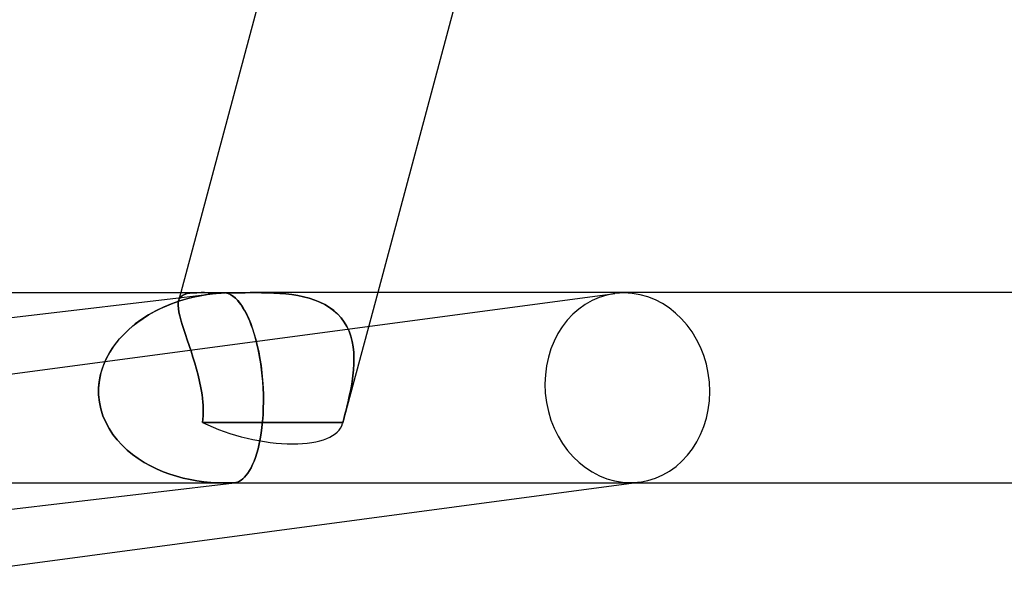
# Model space of a CAD drawing. Header units: millimetres. Extents: x -310 to 310, y -2 to 200.
# Tile 8 of 73: x -138 to -118, y -2 to 10. Entities that reach past the tile are written whole.
import ezdxf

# ---------------------------------------------------------------- set-up
doc = ezdxf.new("R2010")
doc.units = ezdxf.units.MM
doc.layers.add('HIDDEN', color=7, linetype='Continuous')
doc.layers.add('THICK', color=7, linetype='Continuous')

msp = doc.modelspace()

# ---------------------------------------------------------------- linework, layer by layer
at = {"layer": 'HIDDEN'}
for p, q in [((-140.839, 1.987), (-125.872, 3.982)), ((-134.999, 4), (-135.044, 3.831)), ((-134.999, 3.914), (-134.964, 3.942)), ((-134.964, 3.942), (-134.999, 3.914)), ((-134.964, 3.942), (-134.92, 3.964)), ((-134.92, 3.963), (-134.964, 3.942)), ((-134.92, 3.964), (-134.867, 3.979)), ((-134.868, 3.979), (-134.92, 3.963)), ((-134.806, 3.99), (-134.868, 3.979)), ((-134.867, 3.979), (-134.806, 3.99)), ((-134.806, 3.99), (-134.736, 3.996)), ((-134.737, 3.996), (-134.806, 3.99)), ((-134.658, 3.999), (-134.737, 3.996)), ((-134.736, 3.996), (-134.658, 3.999)), ((-134.736, 3.905), (-134.59, 3.935)), ((-134.479, 3.955), (-134.663, 3.921)), ((-134.658, 3.999), (-134.571, 4)), ((-134.571, 4), (-134.658, 3.999)), ((-134.59, 3.935), (-134.441, 3.96)), ((-134.571, 4), (-134.5, 4)), ((-134.5, 4), (-134.423, 3.999)), ((-134.292, 3.979), (-134.479, 3.955)), ((-134.441, 3.96), (-134.292, 3.979)), ((-134.423, 3.999), (-134.343, 3.998)), ((-134.343, 3.998), (-134.257, 3.997)), ((-134.255, 3.983), (-134.292, 3.979)), ((-134.257, 3.997), (-134.167, 3.996)), ((-134.219, 3.986), (-134.255, 3.983)), ((-134.183, 3.989), (-134.219, 3.986)), ((-134.146, 3.992), (-134.183, 3.989)), ((-134.167, 3.996), (-134.073, 3.996)), ((-134.11, 3.994), (-134.146, 3.992)), ((-134.073, 3.996), (-134.11, 3.994)), ((-134.013, 3.985), (-134.055, 3.996)), ((-134.055, 3.996), (-133.956, 3.996)), ((-133.972, 3.969), (-134.013, 3.985)), ((-133.93, 3.946), (-133.972, 3.969)), ((-133.956, 3.996), (-133.855, 3.997)), ((-133.889, 3.917), (-133.93, 3.946)), ((-133.855, 3.997), (-133.751, 3.998)), ((-133.751, 3.998), (-133.645, 3.999)), ((-133.645, 3.999), (-133.537, 4)), ((-133.537, 4), (-133.428, 4)), ((-133.428, 4), (-133.3, 3.999)), ((-133.3, 3.999), (-133.428, 4)), ((-133.3, 3.999), (-133.171, 3.997)), ((-133.171, 3.997), (-133.3, 3.999)), ((-133.171, 3.997), (-133.042, 3.992)), ((-133.042, 3.992), (-133.171, 3.997)), ((-133.042, 3.992), (-132.913, 3.985)), ((-132.914, 3.985), (-133.042, 3.992)), ((-132.786, 3.974), (-132.914, 3.985)), ((-132.913, 3.985), (-132.786, 3.974)), ((-132.786, 3.974), (-132.66, 3.959)), ((-132.66, 3.959), (-132.786, 3.974)), ((-132.66, 3.959), (-132.536, 3.939)), ((-132.536, 3.939), (-132.66, 3.959)), ((-132.536, 3.939), (-132.415, 3.914)), ((-132.415, 3.914), (-132.536, 3.939)), ((-130.858, 4), (-131.596, 1.245)), ((-135.193, 3.765), (-135.361, 3.696)), ((-135.295, 3.724), (-135.16, 3.778)), ((-135.021, 3.826), (-135.193, 3.765)), ((-135.16, 3.778), (-135.021, 3.826)), ((-135.054, 3.73), (-135.052, 3.786)), ((-135.052, 3.785), (-135.054, 3.729)), ((-135.049, 3.666), (-135.054, 3.73)), ((-135.054, 3.729), (-135.049, 3.665)), ((-135.052, 3.786), (-135.044, 3.834)), ((-135.044, 3.834), (-135.052, 3.785)), ((-135.044, 3.834), (-135.026, 3.878)), ((-135.026, 3.878), (-135.044, 3.834)), ((-135.026, 3.878), (-134.999, 3.914)), ((-134.999, 3.914), (-135.026, 3.878)), ((-134.844, 3.878), (-135.021, 3.826)), ((-135.021, 3.826), (-134.88, 3.868)), ((-134.88, 3.868), (-134.736, 3.905)), ((-134.663, 3.921), (-134.844, 3.878)), ((-133.848, 3.882), (-133.889, 3.917)), ((-133.808, 3.841), (-133.848, 3.882)), ((-133.768, 3.794), (-133.808, 3.841)), ((-133.729, 3.741), (-133.768, 3.794)), ((-133.691, 3.683), (-133.729, 3.741)), ((-132.415, 3.914), (-132.297, 3.883)), ((-132.297, 3.882), (-132.415, 3.914)), ((-132.297, 3.883), (-132.183, 3.845)), ((-132.183, 3.845), (-132.297, 3.882)), ((-132.183, 3.845), (-132.074, 3.801)), ((-132.074, 3.801), (-132.183, 3.845)), ((-132.074, 3.801), (-131.97, 3.749)), ((-131.971, 3.75), (-132.074, 3.801)), ((-131.874, 3.691), (-131.971, 3.75)), ((-131.97, 3.749), (-131.873, 3.691)), ((-135.675, 3.532), (-135.82, 3.44)), ((-135.792, 3.459), (-135.675, 3.532)), ((-135.522, 3.618), (-135.675, 3.532)), ((-135.675, 3.532), (-135.553, 3.601)), ((-135.553, 3.601), (-135.426, 3.665)), ((-135.361, 3.696), (-135.522, 3.618)), ((-135.426, 3.665), (-135.295, 3.724)), ((-135.037, 3.593), (-135.049, 3.666)), ((-135.049, 3.665), (-135.037, 3.593)), ((-135.02, 3.513), (-135.037, 3.593)), ((-135.037, 3.593), (-135.02, 3.513)), ((-133.653, 3.619), (-133.691, 3.683)), ((-133.617, 3.55), (-133.653, 3.619)), ((-133.582, 3.476), (-133.617, 3.55)), ((-131.783, 3.624), (-131.874, 3.691)), ((-131.873, 3.691), (-131.784, 3.625)), ((-131.784, 3.625), (-131.702, 3.551)), ((-131.701, 3.551), (-131.783, 3.624)), ((-131.702, 3.551), (-131.628, 3.469)), ((-131.628, 3.47), (-131.701, 3.551)), ((-135.956, 3.341), (-136.082, 3.235)), ((-136.008, 3.299), (-135.903, 3.381)), ((-135.82, 3.44), (-135.956, 3.341)), ((-135.903, 3.381), (-135.792, 3.459)), ((-134.996, 3.425), (-135.02, 3.513)), ((-135.02, 3.513), (-134.996, 3.424)), ((-134.968, 3.33), (-134.996, 3.425)), ((-134.996, 3.424), (-134.968, 3.33)), ((-134.936, 3.228), (-134.968, 3.33)), ((-134.968, 3.33), (-134.936, 3.228)), ((-133.548, 3.398), (-133.582, 3.476)), ((-133.516, 3.316), (-133.548, 3.398)), ((-133.485, 3.229), (-133.516, 3.316)), ((-131.563, 3.382), (-131.628, 3.47)), ((-131.628, 3.469), (-131.563, 3.381)), ((-131.507, 3.287), (-131.563, 3.382)), ((-131.563, 3.381), (-131.507, 3.287)), ((-136.199, 3.123), (-136.305, 3.006)), ((-136.285, 3.029), (-136.199, 3.123)), ((-136.082, 3.235), (-136.199, 3.123)), ((-136.199, 3.123), (-136.107, 3.213)), ((-136.107, 3.213), (-136.008, 3.299)), ((-134.9, 3.12), (-134.936, 3.228)), ((-134.936, 3.228), (-134.9, 3.121)), ((-134.9, 3.121), (-134.862, 3.008)), ((-134.862, 3.008), (-134.9, 3.12)), ((-133.456, 3.138), (-133.485, 3.229)), ((-133.428, 3.044), (-133.456, 3.138)), ((-131.507, 3.287), (-131.461, 3.188)), ((-131.461, 3.187), (-131.507, 3.287)), ((-131.461, 3.188), (-131.423, 3.082)), ((-131.423, 3.082), (-131.461, 3.187)), ((-136.439, 2.828), (-136.365, 2.931)), ((-136.305, 3.006), (-136.403, 2.881)), ((-136.365, 2.931), (-136.285, 3.029)), ((-134.823, 2.891), (-134.862, 3.008)), ((-134.862, 3.008), (-134.822, 2.89)), ((-133.403, 2.945), (-133.428, 3.044)), ((-133.378, 2.841), (-133.403, 2.945)), ((-131.423, 3.082), (-131.395, 2.972)), ((-131.395, 2.972), (-131.423, 3.082)), ((-131.395, 2.972), (-131.374, 2.858)), ((-131.375, 2.858), (-131.395, 2.972)), ((-136.566, 2.609), (-136.506, 2.721)), ((-136.49, 2.748), (-136.565, 2.609)), ((-136.506, 2.721), (-136.439, 2.828)), ((-136.403, 2.881), (-136.49, 2.748)), ((-134.782, 2.77), (-134.823, 2.891)), ((-134.822, 2.89), (-134.782, 2.77)), ((-134.742, 2.646), (-134.782, 2.77)), ((-134.782, 2.77), (-134.742, 2.646)), ((-133.356, 2.732), (-133.378, 2.841)), ((-133.335, 2.618), (-133.356, 2.732)), ((-131.362, 2.741), (-131.375, 2.858)), ((-131.374, 2.858), (-131.362, 2.741)), ((-131.362, 2.741), (-131.357, 2.622)), ((-131.357, 2.621), (-131.362, 2.741)), ((-136.659, 2.372), (-136.617, 2.492)), ((-136.565, 2.609), (-136.628, 2.463)), ((-136.617, 2.492), (-136.566, 2.609)), ((-134.704, 2.519), (-134.742, 2.646)), ((-134.742, 2.646), (-134.704, 2.52)), ((-134.704, 2.52), (-134.667, 2.392)), ((-134.667, 2.391), (-134.704, 2.519)), ((-133.316, 2.5), (-133.335, 2.618)), ((-133.3, 2.379), (-133.316, 2.5)), ((-131.359, 2.5), (-131.366, 2.377)), ((-131.366, 2.376), (-131.359, 2.5)), ((-131.357, 2.622), (-131.359, 2.5)), ((-131.359, 2.5), (-131.357, 2.621)), ((-136.676, 2.312), (-136.709, 2.157)), ((-136.691, 2.25), (-136.659, 2.372)), ((-136.628, 2.463), (-136.676, 2.312)), ((-134.667, 2.392), (-134.632, 2.262)), ((-134.632, 2.262), (-134.667, 2.391)), ((-133.286, 2.254), (-133.3, 2.379)), ((-131.366, 2.377), (-131.379, 2.252)), ((-131.379, 2.252), (-131.366, 2.376)), ((-136.709, 2.157), (-136.725, 2)), ((-136.725, 2), (-136.714, 2.126)), ((-136.714, 2.126), (-136.691, 2.25)), ((-134.602, 2.131), (-134.632, 2.262)), ((-134.632, 2.262), (-134.602, 2.131)), ((-134.575, 2), (-134.602, 2.131)), ((-134.602, 2.131), (-134.575, 2)), ((-133.275, 2.128), (-133.286, 2.254)), ((-133.267, 2), (-133.275, 2.128)), ((-131.397, 2.126), (-131.419, 2)), ((-131.419, 2), (-131.397, 2.126)), ((-131.379, 2.252), (-131.397, 2.126)), ((-131.397, 2.126), (-131.379, 2.252)), ((-136.725, 2), (-136.725, 1.849)), ((-136.725, 1.849), (-136.725, 2)), ((-134.562, 1.926), (-134.575, 2)), ((-134.575, 2), (-134.562, 1.926)), ((-134.551, 1.852), (-134.562, 1.926)), ((-134.562, 1.926), (-134.551, 1.851)), ((-133.262, 1.854), (-133.267, 2)), ((-131.433, 1.926), (-131.448, 1.851)), ((-131.448, 1.852), (-131.433, 1.926)), ((-131.419, 2), (-131.433, 1.926)), ((-131.433, 1.926), (-131.419, 2)), ((-136.725, 1.849), (-136.71, 1.7)), ((-136.71, 1.7), (-136.725, 1.849)), ((-136.71, 1.7), (-136.679, 1.554)), ((-136.679, 1.554), (-136.71, 1.7)), ((-134.542, 1.778), (-134.551, 1.852)), ((-134.551, 1.851), (-134.542, 1.777)), ((-134.535, 1.704), (-134.542, 1.778)), ((-134.542, 1.777), (-134.535, 1.703)), ((-134.53, 1.63), (-134.535, 1.704)), ((-134.535, 1.703), (-134.53, 1.629)), ((-133.263, 1.566), (-133.26, 1.708)), ((-133.26, 1.708), (-133.262, 1.854)), ((-131.499, 1.63), (-131.481, 1.704)), ((-131.481, 1.703), (-131.499, 1.629)), ((-131.481, 1.704), (-131.464, 1.778)), ((-131.465, 1.777), (-131.481, 1.703)), ((-131.448, 1.851), (-131.465, 1.777)), ((-131.464, 1.778), (-131.448, 1.852)), ((-136.679, 1.554), (-136.635, 1.412)), ((-136.635, 1.412), (-136.679, 1.554)), ((-134.528, 1.557), (-134.53, 1.63)), ((-134.53, 1.629), (-134.527, 1.555)), ((-134.53, 1.411), (-134.527, 1.484)), ((-134.527, 1.483), (-134.53, 1.411)), ((-134.527, 1.484), (-134.528, 1.557)), ((-134.527, 1.555), (-134.527, 1.483)), ((-133.269, 1.427), (-133.263, 1.566)), ((-131.553, 1.411), (-131.535, 1.484)), ((-131.535, 1.483), (-131.553, 1.411)), ((-131.535, 1.484), (-131.517, 1.557)), ((-131.517, 1.555), (-131.535, 1.483)), ((-131.517, 1.557), (-131.499, 1.63)), ((-131.499, 1.629), (-131.517, 1.555)), ((-136.635, 1.412), (-136.577, 1.274)), ((-136.577, 1.274), (-136.635, 1.412)), ((-136.577, 1.274), (-136.506, 1.143)), ((-136.506, 1.143), (-136.577, 1.274)), ((-134.542, 1.269), (-134.535, 1.34)), ((-134.535, 1.339), (-134.542, 1.269)), ((-134.049, 1.27), (-134.542, 1.269)), ((-134.542, 1.269), (-134.049, 1.27)), ((-134.535, 1.34), (-134.53, 1.411)), ((-134.53, 1.411), (-134.535, 1.339)), ((-133.558, 1.271), (-134.049, 1.27)), ((-134.049, 1.27), (-133.558, 1.271)), ((-133.069, 1.271), (-133.558, 1.271)), ((-133.558, 1.271), (-133.069, 1.271)), ((-133.292, 1.164), (-133.279, 1.293)), ((-133.279, 1.293), (-133.269, 1.427)), ((-132.579, 1.271), (-133.069, 1.271)), ((-133.069, 1.271), (-132.579, 1.271)), ((-132.086, 1.27), (-132.579, 1.271)), ((-132.579, 1.271), (-132.086, 1.27)), ((-131.591, 1.269), (-132.086, 1.27)), ((-132.086, 1.27), (-131.59, 1.269)), ((-131.591, 1.269), (-131.572, 1.34)), ((-131.572, 1.339), (-131.59, 1.269)), ((-131.553, 1.411), (-131.572, 1.339)), ((-131.572, 1.34), (-131.553, 1.411)), ((-136.506, 1.143), (-136.425, 1.019)), ((-136.425, 1.019), (-136.506, 1.143)), ((-133.328, 0.927), (-133.308, 1.042)), ((-133.308, 1.042), (-133.292, 1.164)), ((-136.425, 1.019), (-136.334, 0.902)), ((-136.334, 0.902), (-136.425, 1.019)), ((-136.334, 0.902), (-136.234, 0.792)), ((-136.234, 0.792), (-136.334, 0.902)), ((-133.349, 0.818), (-133.328, 0.927)), ((-136.234, 0.792), (-136.126, 0.69)), ((-136.126, 0.69), (-136.234, 0.792)), ((-136.126, 0.69), (-136.012, 0.596)), ((-136.012, 0.596), (-136.126, 0.69)), ((-133.427, 0.536), (-133.399, 0.623)), ((-133.399, 0.623), (-133.373, 0.717)), ((-133.373, 0.717), (-133.349, 0.818)), ((-136.012, 0.596), (-135.892, 0.509)), ((-135.892, 0.509), (-136.012, 0.596)), ((-135.892, 0.509), (-135.767, 0.429)), ((-135.767, 0.429), (-135.892, 0.509)), ((-135.767, 0.429), (-135.638, 0.357)), ((-135.638, 0.357), (-135.767, 0.429)), ((-133.487, 0.384), (-133.456, 0.456)), ((-133.456, 0.456), (-133.427, 0.536)), ((-135.638, 0.357), (-135.506, 0.292)), ((-135.506, 0.292), (-135.638, 0.357)), ((-135.506, 0.292), (-135.37, 0.234)), ((-135.37, 0.234), (-135.506, 0.292)), ((-135.37, 0.234), (-135.231, 0.183)), ((-135.231, 0.183), (-135.37, 0.234)), ((-133.586, 0.206), (-133.552, 0.259)), ((-133.552, 0.259), (-133.519, 0.318)), ((-133.519, 0.318), (-133.487, 0.384)), ((-149.268, 0), (-134.102, 0)), ((-135.231, 0.183), (-135.091, 0.138)), ((-135.091, 0.138), (-135.231, 0.183)), ((-135.091, 0.138), (-134.948, 0.1)), ((-134.948, 0.1), (-135.091, 0.138)), ((-134.948, 0.1), (-134.804, 0.068)), ((-134.804, 0.068), (-134.948, 0.1)), ((-134.804, 0.068), (-134.659, 0.043)), ((-134.659, 0.043), (-134.804, 0.068)), ((-134.659, 0.043), (-134.513, 0.023)), ((-134.513, 0.023), (-134.659, 0.043)), ((-134.513, 0.023), (-134.366, 0.009)), ((-134.366, 0.009), (-134.513, 0.023)), ((-134.366, 0.009), (-134.218, 0.002)), ((-134.218, 0.002), (-134.366, 0.009)), ((-134.218, 0.002), (-134.071, 0)), ((-134.071, 0), (-134.218, 0.002)), ((-134.071, 0), (-134.049, 0)), ((-134.049, 0), (-134.071, 0)), ((-134.049, 0), (-134.027, 0.001)), ((-134.027, 0.001), (-134.049, 0)), ((-134.027, 0.001), (-134.006, 0.001)), ((-134.006, 0.001), (-134.027, 0.001)), ((-134.006, 0.001), (-133.984, 0.002)), ((-133.984, 0.002), (-134.006, 0.001)), ((-133.984, 0.002), (-133.963, 0.003)), ((-133.963, 0.003), (-133.984, 0.002)), ((-133.963, 0.003), (-133.941, 0.003)), ((-133.941, 0.003), (-133.963, 0.003)), ((-133.941, 0.003), (-133.936, 0.003)), ((-133.936, 0.003), (-133.941, 0.003)), ((-133.936, 0.003), (-133.93, 0.002)), ((-133.93, 0.002), (-133.936, 0.003)), ((-133.93, 0.002), (-133.924, 0.001)), ((-133.924, 0.001), (-133.93, 0.002)), ((-133.924, 0.001), (-133.918, 0.001)), ((-133.918, 0.001), (-133.924, 0.001)), ((-133.918, 0.001), (-133.912, 0)), ((-133.912, 0), (-133.918, 0.001)), ((-133.912, 0), (-133.907, 0)), ((-133.907, 0), (-133.912, 0)), ((-133.907, 0), (-133.902, 0)), ((-133.902, 0), (-133.907, 0)), ((-133.902, 0), (-133.898, 0)), ((-133.898, 0), (-133.902, 0)), ((-133.898, 0), (-133.893, 0)), ((-133.893, 0), (-133.898, 0)), ((-133.898, 0), (-133.883, 0)), ((-133.893, 0), (-133.889, 0)), ((-133.889, 0), (-133.893, 0)), ((-133.889, 0), (-133.884, 0)), ((-133.884, 0), (-133.889, 0)), ((-133.884, 0), (-133.88, 0.001)), ((-133.88, 0.001), (-133.884, 0)), ((-133.88, 0.001), (-133.842, 0.006)), ((-133.842, 0.006), (-133.804, 0.017)), ((-133.804, 0.017), (-133.766, 0.034)), ((-133.766, 0.034), (-133.729, 0.056)), ((-133.729, 0.056), (-133.692, 0.085)), ((-133.692, 0.085), (-133.656, 0.119)), ((-133.656, 0.119), (-133.621, 0.159)), ((-133.621, 0.159), (-133.586, 0.206)), ((-125.475, 0), (-125.343, 0.018))]:
    msp.add_line(p, q, dxfattribs=at)
for centre, major_axis, ratio, start_param, end_param in [((-133.447, 2.065), (-1.427, 1.65), 0.702735, -0.546145, -0.540743), ((-133.447, 2.065), (-1.427, 1.65), 0.702735, -0.551547, -0.546145), ((-125.608, 2), (0.264, -1.982), 0.864107, 3.141541, 6.168477), ((-125.608, 2), (0.264, -1.982), 0.864107, 3.026884, 3.141541), ((-125.608, 2), (0.264, -1.982), 0.864107, -0.000052, 3.026884), ((-133.528, 1.763), (-1.932, 0.517), 0.408956, 1.130572, 2.150663), ((-133.528, 1.763), (-1.932, 0.517), 0.408956, 2.150663, 3.141593), ((-133.528, 1.763), (-1.932, 0.517), 0.408956, -3.141593, -3.112431), ((-133.528, 1.763), (-1.932, 0.517), 0.408956, -3.141593, -3.112431), ((-125.608, 2), (0.264, -1.982), 0.864107, -0.114709, -0.000052)]:
    msp.add_ellipse(centre, major_axis=major_axis, ratio=ratio, start_param=start_param, end_param=end_param, dxfattribs=at)
at = {"layer": 'THICK'}
for p, q in [((-133.153, 10.891), (-134.999, 4)), ((-129.251, 10), (-130.858, 4)), ((-154.124, 4), (-134.571, 4)), ((-151.117, 2), (-134.334, 3.974)), ((-134.5, 4), (-134.571, 4)), ((-134.424, 3.999), (-134.5, 4)), ((-134.343, 3.998), (-134.424, 3.999)), ((-134.258, 3.997), (-134.343, 3.998)), ((-134.292, 3.979), (-134.255, 3.983)), ((-134.168, 3.996), (-134.258, 3.997)), ((-134.255, 3.983), (-134.219, 3.986)), ((-134.219, 3.986), (-134.183, 3.989)), ((-134.183, 3.989), (-134.146, 3.992)), ((-134.073, 3.996), (-134.168, 3.996)), ((-134.146, 3.992), (-134.11, 3.994)), ((-134.11, 3.994), (-134.073, 3.996)), ((-134.055, 3.996), (-134.003, 3.982)), ((-133.956, 3.996), (-134.055, 3.996)), ((-134.003, 3.982), (-133.952, 3.959)), ((-133.855, 3.997), (-133.956, 3.996)), ((-133.952, 3.959), (-133.901, 3.926)), ((-133.751, 3.998), (-133.855, 3.997)), ((-133.645, 3.999), (-133.751, 3.998)), ((-133.537, 4), (-133.645, 3.999)), ((-133.428, 4), (-133.537, 4)), ((133.429, 4), (-133.429, 4)), ((-133.901, 3.926), (-133.85, 3.884)), ((-133.85, 3.884), (-133.8, 3.832)), ((-133.8, 3.832), (-133.751, 3.772)), ((-133.751, 3.772), (-133.703, 3.703)), ((-133.703, 3.703), (-133.657, 3.625)), ((-133.657, 3.625), (-133.612, 3.54)), ((-133.612, 3.54), (-133.569, 3.447)), ((-133.569, 3.447), (-133.528, 3.348)), ((-133.528, 3.348), (-133.489, 3.242)), ((-133.489, 3.242), (-133.453, 3.13)), ((-133.453, 3.13), (-133.42, 3.012)), ((-133.42, 3.012), (-133.389, 2.886)), ((-133.389, 2.886), (-133.36, 2.753)), ((-133.36, 2.753), (-133.334, 2.613)), ((-133.334, 2.613), (-133.311, 2.466)), ((-133.311, 2.466), (-133.292, 2.314)), ((-133.292, 2.314), (-133.278, 2.158)), ((-133.278, 2.158), (-133.267, 2)), ((-133.267, 2), (-133.262, 1.853)), ((-133.26, 1.708), (-133.263, 1.566)), ((-133.262, 1.853), (-133.26, 1.708)), ((-133.263, 1.566), (-133.269, 1.427)), ((-133.279, 1.293), (-133.292, 1.164)), ((-133.269, 1.427), (-133.279, 1.293)), ((-133.308, 1.042), (-133.328, 0.927)), ((-133.292, 1.164), (-133.308, 1.042)), ((-133.328, 0.927), (-133.349, 0.818)), ((-133.399, 0.623), (-133.427, 0.536)), ((-133.373, 0.717), (-133.399, 0.623)), ((-133.349, 0.818), (-133.373, 0.717)), ((-133.456, 0.456), (-133.487, 0.384)), ((-133.427, 0.536), (-133.456, 0.456)), ((-133.552, 0.259), (-133.586, 0.206)), ((-133.519, 0.318), (-133.552, 0.259)), ((-133.487, 0.384), (-133.519, 0.318)), ((-150.766, -1.986), (-133.867, 0.002)), ((-140.343, -1.982), (-125.475, 0)), ((-133.883, 0), (125.475, 0)), ((-133.842, 0.006), (-133.88, 0.001)), ((-133.804, 0.017), (-133.842, 0.006)), ((-133.766, 0.034), (-133.804, 0.017)), ((-133.729, 0.056), (-133.766, 0.034)), ((-133.692, 0.085), (-133.729, 0.056)), ((-133.656, 0.119), (-133.692, 0.085)), ((-133.621, 0.159), (-133.656, 0.119)), ((-133.586, 0.206), (-133.621, 0.159))]:
    msp.add_line(p, q, dxfattribs=at)
for start_param, end_param in [(-0.546145, -0.540743), (-0.551547, -0.546145)]:
    msp.add_ellipse((-133.447, 2.065), major_axis=(-1.427, 1.65), ratio=0.702735, start_param=start_param, end_param=end_param, dxfattribs=at)

doc.saveas('drawing.dxf')
